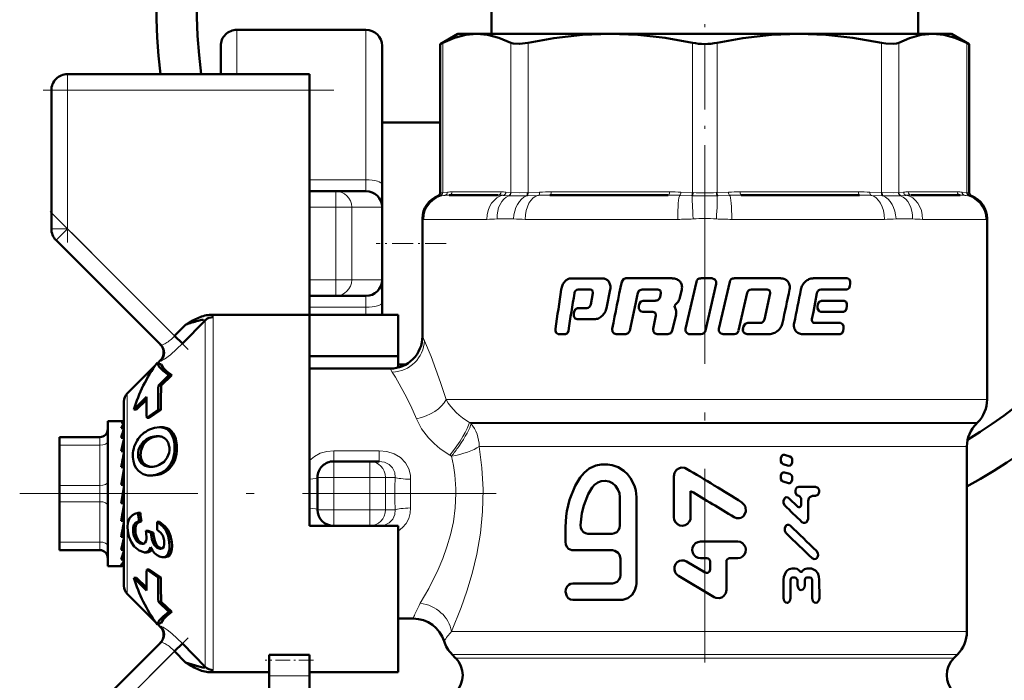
# Model space of a CAD drawing. Extents: x -1351 to 1763, y -1300 to 612.
# Tile 46 of 81: x 239 to 300, y -98 to -57. Entities that reach past the tile are written whole.
import ezdxf

# ---------------------------------------------------------------- set-up
doc = ezdxf.new("R2010")
doc.units = 0
doc.linetypes.add('DASHDOT', pattern=[18.5, 12, -3, 0.5, -3])

msp = doc.modelspace()

# ---------------------------------------------------------------- linework, layer by layer
at = {"color": 7, "linetype": 'DASHDOT', "lineweight": 18, "ltscale": 0.340646}
msp.add_line((281.602, -68.764), (281.602, -55.138), dxfattribs=at)
at = {"color": 7, "lineweight": 50}
for p, q in [((268.381, -57.773), (268.381, -56.273)), ((294.822, -57.773), (294.822, -56.273)), ((260.602, -57.523), (252.602, -57.523)), ((266.302, -57.773), (265.206, -58.406)), ((266.302, -57.773), (267.466, -57.773)), ((267.466, -57.773), (275.747, -57.773)), ((275.747, -57.773), (281.602, -57.773)), ((281.602, -57.773), (287.457, -57.773)), ((287.457, -57.773), (295.737, -57.773)), ((295.737, -57.773), (296.902, -57.773)), ((296.902, -57.773), (297.998, -58.406)), ((251.602, -60.273), (251.602, -58.523)), ((261.602, -58.523), (261.602, -67.12)), ((265.358, -58.328), (265.206, -58.406)), ((265.206, -67.628), (265.206, -58.406)), ((297.998, -58.406), (297.845, -58.328)), ((297.998, -67.628), (297.998, -58.406)), ((242.102, -60.273), (257.102, -60.273)), ((257.102, -60.273), (257.102, -61.273)), ((241.102, -69.859), (241.102, -61.273)), ((257.102, -61.273), (257.102, -75.202)), ((261.602, -63.273), (261.602, -70.773)), ((265.206, -63.273), (261.602, -63.273)), ((261.602, -67.12), (261.602, -68.523)), ((258.726, -67.523), (257.101, -67.523)), ((258.726, -67.523), (260.602, -67.523)), ((268.8, -67.773), (265.763, -67.773)), ((279.337, -67.773), (272.004, -67.773)), ((291.2, -67.773), (283.867, -67.773)), ((297.441, -67.773), (294.403, -67.773)), ((261.602, -68.523), (261.602, -73.023)), ((264.102, -69.22), (264.102, -76.523)), ((299.102, -80.445), (299.102, -69.22)), ((241.395, -70.566), (247.883, -77.055)), ((261.602, -70.773), (261.602, -75.202)), ((261.602, -73.023), (261.602, -74.427)), ((273.317, -72.93), (275.242, -72.93)), ((276.7, -72.929), (279.586, -72.929)), ((281.083, -73.143), (280.411, -76.052)), ((281.357, -72.929), (282.04, -72.929)), ((283.147, -73.143), (282.477, -76.052)), ((283.418, -72.929), (286.32, -72.929)), ((288.312, -72.929), (290.444, -72.929)), ((273.746, -73.619), (274.507, -73.619)), ((274.635, -73.685), (274.661, -73.85)), ((275.513, -74.773), (275.743, -73.62)), ((277.712, -73.619), (278.697, -73.619)), ((278.697, -73.619), (278.855, -73.685)), ((278.855, -73.685), (278.887, -73.85)), ((280.058, -74.137), (280.178, -73.62)), ((281.64, -76.173), (282.313, -73.264)), ((283.697, -76.173), (284.229, -73.832)), ((284.494, -73.618), (285.479, -73.618)), ((285.479, -73.618), (285.632, -73.685)), ((285.632, -73.685), (285.663, -73.849)), ((288.786, -73.619), (290.423, -73.619)), ((290.599, -73.404), (290.619, -73.263)), ((258.726, -74.023), (257.101, -74.023)), ((258.726, -74.023), (260.602, -74.023)), ((261.602, -74.427), (261.602, -75.202)), ((274.661, -73.85), (274.535, -74.543)), ((277.792, -74.314), (278.543, -74.314)), ((278.887, -73.85), (278.833, -74.082)), ((279.757, -74.603), (279.921, -74.428)), ((285.663, -73.849), (285.309, -75.471)), ((288.333, -75.005), (288.546, -73.849)), ((288.83, -74.314), (290.233, -74.314)), ((273.516, -74.99), (273.493, -75.13)), ((273.712, -74.775), (274.296, -74.775)), ((277.537, -74.527), (277.506, -74.667)), ((277.762, -75.003), (278.388, -75.003)), ((278.388, -75.003), (278.545, -75.07)), ((279.817, -74.884), (279.741, -74.724)), ((288.247, -75.467), (288.333, -75.005)), ((288.617, -74.527), (288.591, -74.667)), ((288.805, -75.003), (290.211, -75.003)), ((290.392, -74.79), (290.413, -74.649)), ((250.643, -75.535), (249.24, -76.979)), ((249.772, -75.6), (249.595, -75.701)), ((250.643, -75.535), (250.645, -75.522)), ((257.102, -75.202), (250.911, -75.202)), ((257.102, -86.273), (257.102, -75.202)), ((257.102, -75.202), (262.602, -75.202)), ((262.602, -75.202), (262.602, -77.755)), ((273.689, -75.464), (274.765, -75.464)), ((278.576, -75.233), (278.394, -76.052)), ((278.545, -75.07), (278.576, -75.233)), ((279.59, -76.174), (279.82, -75.175)), ((249.42, -75.804), (248.745, -76.502)), ((249.595, -75.701), (249.42, -75.804)), ((284.004, -75.911), (283.971, -76.051)), ((284.269, -75.698), (285.023, -75.698)), ((288.405, -75.698), (290.016, -75.698)), ((290.179, -76.174), (290.201, -76.034)), ((249.24, -76.979), (248.745, -76.502)), ((272.523, -76.387), (272.965, -76.387)), ((276.104, -76.387), (276.71, -76.387)), ((278.657, -76.387), (279.322, -76.387)), ((280.684, -76.387), (281.367, -76.387)), ((282.75, -76.387), (283.428, -76.387)), ((284.238, -76.387), (285.583, -76.387)), ((287.652, -76.387), (289.993, -76.387)), ((247.692, -78.179), (247.855, -78.016)), ((257.102, -77.755), (262.602, -77.755)), ((262.602, -77.755), (262.602, -78.46)), ((245.807, -80.064), (247.536, -78.335)), ((247.656, -78.165), (247.653, -78.167)), ((247.915, -78.264), (247.656, -78.165)), ((262.102, -78.523), (257.102, -78.523)), ((263.071, -78.273), (262.602, -78.273)), ((247.737, -79.567), (248.384, -78.94)), ((248.566, -78.94), (247.918, -79.567)), ((248.566, -78.94), (248.384, -78.94)), ((247.737, -79.567), (247.918, -79.567)), ((247.008, -80.277), (246.208, -81.062)), ((247.005, -80.455), (246.384, -81.062)), ((245.602, -91.987), (245.602, -80.559)), ((246.384, -81.062), (246.208, -81.062)), ((247.723, -81.073), (247.011, -81.573)), ((247.885, -81.073), (247.173, -81.573)), ((247.885, -81.073), (247.723, -81.073)), ((244.602, -81.773), (244.602, -82.376)), ((245.58, -81.773), (244.602, -81.773)), ((245.58, -81.773), (245.602, -81.775)), ((247.011, -81.573), (247.173, -81.573)), ((244.602, -82.376), (244.602, -90.773)), ((245.602, -81.859), (245.425, -81.859)), ((245.602, -82.214), (245.425, -82.214)), ((245.563, -82.376), (245.602, -82.272)), ((247.953, -82.159), (247.799, -82.159)), ((298.438, -81.937), (298.516, -81.859)), ((241.602, -82.773), (244.102, -82.773)), ((241.602, -82.907), (241.602, -82.773)), ((241.602, -83.273), (241.602, -82.907)), ((245.602, -82.825), (245.425, -82.825)), ((245.602, -82.7), (245.596, -82.825)), ((247.598, -82.717), (247.68, -82.714)), ((247.598, -82.717), (247.75, -82.717)), ((241.602, -85.773), (241.602, -83.273)), ((245.602, -83.253), (245.581, -83.652)), ((245.602, -83.482), (245.589, -83.652)), ((297.852, -83.352), (297.852, -94.823)), ((245.602, -83.652), (245.425, -83.652)), ((245.602, -83.996), (245.559, -84.644)), ((286.312, -84.11), (286.312, -84.196)), ((286.875, -83.968), (286.543, -83.866)), ((287.023, -84.298), (287.023, -84.212)), ((245.602, -84.644), (245.425, -84.644)), ((245.602, -84.273), (245.584, -84.273)), ((247.383, -84.604), (247.362, -84.606)), ((258.602, -84.273), (260.847, -84.273)), ((260.847, -84.273), (261.428, -84.273)), ((286.457, -84.44), (286.787, -84.542)), ((245.602, -84.883), (245.521, -85.739)), ((247.388, -85.149), (247.242, -85.149)), ((257.602, -87.273), (257.602, -85.273)), ((279.688, -85.203), (279.688, -87.733)), ((286.312, -85.199), (286.312, -85.285)), ((286.875, -85.057), (286.543, -84.955)), ((287.023, -85.387), (287.023, -85.3)), ((241.602, -85.773), (241.602, -86.773)), ((245.602, -85.739), (245.425, -85.739)), ((245.425, -86.867), (245.602, -85.867)), ((286.457, -85.528), (286.787, -85.63)), ((287.435, -85.849), (288.47, -85.849)), ((257.102, -88.273), (257.102, -86.273)), ((276.34, -88.246), (276.34, -86.501)), ((277.37, -91.837), (277.37, -86.501)), ((280.728, -87.733), (280.728, -86.112)), ((287.375, -87.086), (286.822, -86.55)), ((287.449, -86.42), (287.436, -86.42)), ((287.572, -86.578), (287.572, -86.959)), ((288.471, -86.419), (288.27, -86.419)), ((241.602, -89.273), (241.602, -86.773)), ((245.425, -86.814), (245.513, -86.814)), ((245.602, -86.867), (245.425, -86.867)), ((245.602, -86.856), (245.513, -86.814)), ((288.021, -87.782), (288.02, -86.737)), ((245.531, -87.387), (245.602, -87.819)), ((246.621, -87.471), (246.476, -87.471)), ((245.602, -87.957), (245.425, -87.957)), ((245.602, -88.273), (245.564, -88.273)), ((245.602, -88.685), (245.565, -88.266)), ((245.602, -88.415), (245.571, -88.415)), ((246.681, -87.989), (246.534, -87.989)), ((247.803, -88.03), (247.657, -88.03)), ((262.602, -88.273), (257.102, -88.273)), ((261.428, -88.273), (261.342, -88.273)), ((262.602, -97.344), (262.602, -88.273)), ((272.978, -88.348), (272.978, -89.272)), ((245.602, -88.942), (245.425, -88.942)), ((247.283, -88.697), (246.958, -88.577)), ((247.105, -88.577), (246.958, -88.577)), ((247.105, -88.577), (247.431, -88.697)), ((247.431, -88.697), (247.283, -88.697)), ((247.999, -88.851), (248.003, -88.86)), ((274.358, -88.759), (275.859, -88.759)), ((241.602, -89.273), (241.602, -89.773)), ((245.602, -89.4), (245.584, -89.122)), ((246.746, -89.395), (246.71, -89.393)), ((247.875, -89.693), (247.838, -89.691)), ((281.328, -89.248), (283.647, -89.248)), ((244.102, -89.773), (241.602, -89.773)), ((245.602, -89.759), (245.425, -89.759)), ((245.602, -89.918), (245.598, -89.851)), ((246.884, -89.913), (246.836, -89.91)), ((247.038, -89.913), (246.884, -89.913)), ((248.016, -90.212), (247.966, -90.209)), ((248.169, -90.212), (248.016, -90.212)), ((273.424, -89.785), (275.883, -89.785)), ((276.375, -90.298), (276.375, -91.324)), ((281.732, -90.275), (281.328, -90.275)), ((283.145, -90.275), (283.647, -90.275)), ((245.48, -90.773), (244.602, -90.773)), ((245.602, -90.357), (245.425, -90.357)), ((245.602, -90.699), (245.425, -90.699)), ((245.602, -90.762), (245.535, -90.762)), ((281.631, -91.162), (280.47, -90.477)), ((281.935, -90.481), (281.935, -90.983)), ((282.944, -92.236), (282.944, -90.481)), ((287.023, -90.908), (287.206, -90.908)), ((287.949, -90.907), (288.136, -90.907)), ((246.208, -91.485), (247.008, -92.269)), ((246.384, -91.485), (246.208, -91.485)), ((246.384, -91.485), (247.005, -92.092)), ((247.011, -90.973), (247.723, -91.473)), ((247.173, -90.973), (247.011, -90.973)), ((247.173, -90.973), (247.885, -91.473)), ((247.885, -91.473), (247.723, -91.473)), ((279.967, -91.371), (282.187, -92.683)), ((287.231, -91.479), (287.036, -91.479)), ((288.124, -91.477), (287.924, -91.477)), ((273.424, -91.837), (275.883, -91.837)), ((286.48, -91.622), (286.481, -92.763)), ((286.915, -92.762), (286.914, -91.637)), ((287.354, -91.637), (287.355, -91.969)), ((287.8, -91.969), (287.8, -91.636)), ((288.25, -91.635), (288.251, -92.76)), ((288.704, -92.759), (288.703, -91.619)), ((245.807, -92.482), (247.536, -94.212)), ((247.737, -92.979), (248.384, -93.606)), ((247.918, -92.979), (247.737, -92.979)), ((247.918, -92.979), (248.566, -93.606)), ((273.424, -92.863), (276.375, -92.863)), ((248.566, -93.606), (248.384, -93.606)), ((247.653, -94.379), (247.656, -94.381)), ((247.656, -94.381), (247.915, -94.283)), ((247.692, -94.367), (247.855, -94.53)), ((263.536, -94.023), (262.602, -94.023)), ((247.883, -95.492), (241.688, -101.687)), ((248.745, -96.044), (249.24, -95.567)), ((249.24, -95.567), (250.643, -97.011)), ((249.42, -96.743), (248.745, -96.044)), ((254.602, -96.27), (257.102, -96.27)), ((254.602, -96.27), (254.602, -96.606)), ((257.102, -96.27), (257.102, -96.606)), ((265.938, -96.238), (266.162, -96.463)), ((297.041, -96.463), (297.266, -96.238)), ((249.42, -96.743), (249.595, -96.845)), ((249.595, -96.845), (249.772, -96.946)), ((254.602, -96.606), (254.602, -97.559)), ((257.102, -96.606), (257.102, -97.559)), ((250.911, -97.344), (254.602, -97.344)), ((254.602, -100.421), (254.602, -97.559)), ((257.102, -97.344), (262.602, -97.344)), ((257.102, -100.421), (257.102, -97.559)), ((296.602, -97.559), (296.602, -97.488))]:
    msp.add_line(p, q, dxfattribs=at)
at = {"color": 7, "lineweight": 18}
for p, q in [((252.602, -60.273), (252.602, -57.523)), ((260.602, -57.523), (260.602, -66.821)), ((265.358, -58.328), (265.358, -67.615)), ((269.575, -67.615), (269.575, -58.328)), ((270.657, -58.328), (270.657, -67.615)), ((280.836, -67.615), (280.836, -58.328)), ((282.367, -58.328), (282.367, -67.615)), ((292.547, -67.615), (292.547, -58.328)), ((293.629, -58.328), (293.629, -67.615)), ((297.845, -67.615), (297.845, -58.328)), ((242.102, -61.273), (242.102, -60.273)), ((241.102, -61.273), (242.102, -61.273)), ((242.102, -61.273), (257.102, -61.273)), ((242.102, -61.273), (242.102, -69.859)), ((257.101, -66.821), (260.602, -66.821)), ((260.602, -66.821), (260.602, -67.523)), ((258.726, -67.523), (258.726, -68.523)), ((265.206, -67.628), (265.337, -67.617)), ((265.337, -67.617), (265.358, -67.615)), ((265.358, -67.615), (265.652, -67.586)), ((265.948, -67.573), (268.985, -67.573)), ((269.281, -67.586), (269.575, -67.615)), ((269.575, -67.615), (269.597, -67.617)), ((270.605, -67.617), (270.657, -67.615)), ((270.657, -67.615), (271.366, -67.586)), ((272.08, -67.573), (279.413, -67.573)), ((280.128, -67.586), (280.836, -67.615)), ((280.836, -67.615), (280.889, -67.617)), ((282.315, -67.617), (282.367, -67.615)), ((282.367, -67.615), (283.076, -67.586)), ((283.79, -67.573), (291.123, -67.573)), ((291.838, -67.586), (292.547, -67.615)), ((292.547, -67.615), (292.598, -67.617)), ((293.607, -67.617), (293.629, -67.615)), ((293.629, -67.615), (293.922, -67.586)), ((294.218, -67.573), (297.256, -67.573)), ((297.552, -67.586), (297.845, -67.615)), ((297.845, -67.615), (297.866, -67.617)), ((297.866, -67.617), (297.998, -67.628)), ((265.205, -67.809), (265.076, -67.815)), ((265.226, -67.807), (265.205, -67.809)), ((265.491, -67.785), (265.226, -67.807)), ((269.437, -67.807), (269.115, -67.785)), ((269.464, -67.809), (269.437, -67.807)), ((270.608, -67.807), (270.552, -67.809)), ((271.305, -67.785), (270.608, -67.807)), ((280.774, -67.807), (280.054, -67.785)), ((280.832, -67.809), (280.774, -67.807)), ((282.43, -67.807), (282.371, -67.809)), ((283.15, -67.785), (282.43, -67.807)), ((292.596, -67.807), (291.899, -67.785)), ((292.652, -67.809), (292.596, -67.807)), ((293.767, -67.807), (293.74, -67.809)), ((294.088, -67.785), (293.767, -67.807)), ((297.978, -67.807), (297.712, -67.785)), ((297.998, -67.809), (297.978, -67.807)), ((298.127, -67.815), (297.998, -67.809)), ((258.726, -68.523), (257.101, -68.523)), ((258.726, -68.523), (259.717, -68.523)), ((258.726, -68.523), (258.726, -70.773)), ((259.717, -68.523), (261.593, -68.523)), ((259.717, -68.523), (259.717, -73.023)), ((261.593, -68.523), (261.602, -68.523)), ((261.593, -68.523), (261.593, -73.023)), ((264.117, -69.247), (264.102, -69.22)), ((264.182, -69.273), (268.1, -69.273)), ((269.747, -69.247), (268.728, -69.247)), ((270.468, -69.273), (279.928, -69.273)), ((283.276, -69.273), (292.736, -69.273)), ((294.475, -69.247), (293.456, -69.247)), ((295.103, -69.273), (299.021, -69.273)), ((299.102, -69.22), (299.087, -69.247)), ((241.102, -69.859), (242.102, -69.859)), ((241.395, -70.566), (242.102, -69.859)), ((248.745, -76.502), (242.102, -69.859)), ((258.726, -70.773), (258.726, -73.023)), ((258.726, -73.023), (257.101, -73.023)), ((258.726, -73.023), (259.717, -73.023)), ((258.726, -74.023), (258.726, -73.023)), ((259.717, -73.023), (261.593, -73.023)), ((261.593, -73.023), (261.602, -73.023)), ((260.602, -74.023), (260.602, -74.725)), ((260.602, -74.725), (257.101, -74.725)), ((260.602, -74.725), (260.602, -75.202)), ((250.643, -86.273), (250.643, -75.535)), ((251.138, -75.336), (251.138, -86.273)), ((264.102, -76.523), (264.223, -76.797)), ((262.237, -78.741), (262.102, -78.523)), ((245.807, -86.273), (245.807, -80.064)), ((265.569, -80.445), (299.102, -80.445)), ((248.107, -82.17), (247.953, -82.17)), ((267.014, -81.859), (298.516, -81.859)), ((267.014, -81.859), (267.117, -81.937)), ((267.117, -81.937), (298.438, -81.937)), ((244.102, -82.773), (244.102, -82.779)), ((244.102, -82.779), (244.102, -82.907)), ((244.102, -82.907), (244.102, -83.273)), ((247.311, -82.824), (247.158, -82.824)), ((248.658, -82.531), (248.507, -82.531)), ((244.102, -83.273), (241.602, -83.273)), ((244.102, -85.773), (244.102, -83.273)), ((246.793, -83.27), (246.642, -83.27)), ((248.884, -83.28), (248.736, -83.28)), ((267.621, -83.352), (267.827, -83.352)), ((267.827, -83.352), (295.166, -83.352)), ((295.166, -83.352), (297.852, -83.352)), ((246.626, -83.89), (246.477, -83.89)), ((248.82, -83.991), (248.673, -83.991)), ((258.602, -83.616), (258.602, -84.273)), ((258.602, -83.616), (261.428, -83.616)), ((261.428, -83.616), (261.428, -84.273)), ((265.9, -83.951), (265.794, -83.889)), ((246.753, -84.303), (246.606, -84.303)), ((247.064, -84.552), (246.918, -84.552)), ((248.535, -84.598), (248.39, -84.598)), ((258.602, -84.273), (258.602, -85.273)), ((260.847, -85.273), (260.847, -84.273)), ((248.053, -84.987), (247.907, -84.987)), ((257.602, -85.273), (258.602, -85.273)), ((258.602, -85.273), (258.602, -87.273)), ((260.847, -85.273), (258.602, -85.273)), ((260.847, -87.273), (260.847, -85.273)), ((260.847, -85.273), (261.809, -85.273)), ((262.411, -85.273), (261.809, -85.273)), ((261.809, -85.273), (261.809, -87.273)), ((241.602, -85.773), (244.102, -85.773)), ((244.102, -85.773), (244.102, -86.773)), ((245.807, -86.273), (245.807, -92.482)), ((250.643, -97.011), (250.643, -86.273)), ((251.138, -86.273), (251.138, -97.211)), ((244.102, -86.773), (241.602, -86.773)), ((244.102, -89.273), (244.102, -86.773)), ((257.602, -87.273), (258.602, -87.273)), ((258.602, -87.273), (260.847, -87.273)), ((258.602, -88.273), (258.602, -87.273)), ((260.847, -87.273), (261.809, -87.273)), ((260.847, -87.273), (260.847, -88.273)), ((261.809, -87.273), (262.411, -87.273)), ((246.315, -88.678), (246.165, -88.678)), ((247.442, -88.828), (247.293, -88.828)), ((248.346, -88.548), (248.199, -88.548)), ((241.602, -89.273), (244.102, -89.273)), ((244.102, -89.273), (244.102, -89.773)), ((246.512, -89.173), (246.361, -89.173)), ((246.779, -89.393), (246.71, -89.393)), ((247.909, -89.691), (247.838, -89.691)), ((248.561, -89.273), (248.413, -89.273)), ((248.505, -89.986), (248.353, -89.986)), ((247.855, -94.53), (247.865, -94.527)), ((265.896, -94.823), (297.852, -94.823)), ((242.102, -102.687), (248.745, -96.044)), ((297.266, -96.238), (265.938, -96.238)), ((266.162, -96.463), (297.041, -96.463)), ((257.102, -97.559), (254.602, -97.559))]:
    msp.add_line(p, q, dxfattribs=at)
at = {"color": 7, "linetype": 'DASHDOT', "lineweight": 18, "ltscale": 0.257589}
msp.add_line((242.102, -60.415), (242.102, -70.718), dxfattribs=at)
at = {"color": 7, "linetype": 'DASHDOT', "lineweight": 18, "ltscale": 0.450015}
msp.add_line((258.602, -61.273), (240.601, -61.273), dxfattribs=at)
at = {"color": 7, "linetype": 'DASHDOT', "lineweight": 18}
for p, q in [((281.602, -66.237), (281.602, -101.929)), ((268.674, -86.273), (239.14, -86.273))]:
    msp.add_line(p, q, dxfattribs=at)
at = {"color": 7, "linetype": 'DASHDOT', "lineweight": 18, "ltscale": 0.30237}
msp.add_line((241.036, -68.793), (249.588, -77.345), dxfattribs=at)
at = {"color": 7, "linetype": 'DASHDOT', "lineweight": 18, "ltscale": 0.108127}
msp.add_line((265.566, -70.773), (261.241, -70.773), dxfattribs=at)
at = {"color": 7, "linetype": 'DASHDOT', "lineweight": 18, "ltscale": 0.067371}
msp.add_line((258.377, -85.273), (261.072, -85.273), dxfattribs=at)
at = {"color": 7, "linetype": 'DASHDOT', "lineweight": 18, "ltscale": 0.06}
for p, q in [((258.602, -87.473), (258.602, -85.073)), ((260.847, -87.473), (260.847, -85.073))]:
    msp.add_line(p, q, dxfattribs=at)
at = {"color": 7, "linetype": 'DASHDOT', "lineweight": 18, "ltscale": 0.067386}
msp.add_line((261.072, -87.273), (258.377, -87.273), dxfattribs=at)
at = {"color": 7, "linetype": 'DASHDOT', "lineweight": 18, "ltscale": 0.296716}
msp.add_line((249.575, -95.215), (241.182, -103.607), dxfattribs=at)
at = {"color": 7, "linetype": 'DASHDOT', "lineweight": 18, "ltscale": 0.075015}
msp.add_line((257.352, -96.606), (254.351, -96.606), dxfattribs=at)
at = {"color": 7, "lineweight": 50}
for points in [[(267.466, -57.773), (266.787, -57.832), (266.091, -58.014), (265.358, -58.328)], [(269.575, -58.328), (268.841, -58.014), (268.145, -57.833), (267.466, -57.773)], [(275.747, -57.773), (274.025, -57.838), (272.255, -58.039), (270.657, -58.328)], [(280.836, -58.328), (279.148, -58.025), (277.451, -57.837), (275.747, -57.773)], [(287.457, -57.773), (285.735, -57.838), (283.965, -58.039), (282.367, -58.328)], [(292.547, -58.328), (290.778, -58.014), (289.097, -57.833), (287.457, -57.773)], [(295.737, -57.773), (295.024, -57.838), (294.291, -58.039), (293.629, -58.328)], [(297.845, -58.328), (297.112, -58.014), (296.416, -57.833), (295.737, -57.773)], [(270.657, -58.328), (270.122, -58.403), (269.719, -58.378), (269.575, -58.328)], [(293.629, -58.328), (293.484, -58.378), (293.3, -58.403), (292.831, -58.378), (292.547, -58.328)], [(276.7, -72.929), (276.556, -72.98), (276.456, -73.143)], [(282.313, -73.264), (282.305, -73.118), (282.221, -72.995), (282.04, -72.929)], [(290.619, -73.263), (290.617, -73.131), (290.572, -73.01), (290.444, -72.929)], [(277.457, -73.832), (277.535, -73.691), (277.712, -73.619)], [(290.423, -73.619), (290.544, -73.549), (290.599, -73.404)], [(277.792, -74.314), (277.642, -74.363), (277.537, -74.527)], [(288.83, -74.314), (288.69, -74.378), (288.617, -74.527)], [(290.413, -74.649), (290.411, -74.516), (290.365, -74.394), (290.233, -74.314)], [(273.712, -74.775), (273.58, -74.842), (273.516, -74.99)], [(277.506, -74.667), (277.513, -74.812), (277.627, -74.964), (277.762, -75.003)], [(288.591, -74.667), (288.595, -74.805), (288.687, -74.959), (288.805, -75.003)], [(290.211, -75.003), (290.334, -74.935), (290.392, -74.79)], [(273.493, -75.13), (273.497, -75.265), (273.526, -75.349), (273.578, -75.419), (273.689, -75.464)], [(272.353, -76.052), (272.355, -76.183), (272.398, -76.304), (272.523, -76.387)], [(272.965, -76.387), (273.09, -76.319), (273.149, -76.174)], [(275.867, -76.052), (275.889, -76.239), (275.977, -76.346), (276.104, -76.387)], [(276.71, -76.387), (276.856, -76.337), (276.957, -76.174)], [(278.394, -76.052), (278.42, -76.243), (278.48, -76.32), (278.657, -76.387)], [(279.322, -76.387), (279.493, -76.327), (279.59, -76.174)], [(284.269, -75.698), (284.1, -75.758), (284.004, -75.911)], [(289.993, -76.387), (290.119, -76.319), (290.179, -76.174)], [(290.201, -76.034), (290.198, -75.9), (290.158, -75.79), (290.016, -75.698)], [(247.656, -78.165), (247.777, -78.406), (248.025, -78.666), (248.384, -78.94)], [(247.915, -78.264), (248.041, -78.476), (248.261, -78.703), (248.566, -78.94)], [(247.176, -82.309), (247.492, -82.198), (247.799, -82.159)], [(248.658, -82.531), (248.789, -82.8), (248.884, -83.28)], [(246.793, -83.27), (246.66, -83.571), (246.626, -83.89)], [(246.663, -84.99), (246.499, -84.866), (246.365, -84.705), (246.259, -84.503), (246.191, -84.272), (246.157, -84.013)], [(246.607, -84.303), (246.493, -84.02), (246.477, -83.89)], [(246.626, -83.89), (246.664, -84.114), (246.753, -84.303)], [(248.288, -84.043), (248.09, -84.298), (247.793, -84.492)], [(286.543, -83.866), (286.431, -83.877), (286.372, -83.927), (286.315, -84.072), (286.312, -84.11)], [(286.312, -84.196), (286.324, -84.287), (286.383, -84.393), (286.457, -84.44)], [(287.023, -84.212), (287.01, -84.12), (286.969, -84.038), (286.875, -83.968)], [(277.37, -86.501), (277.32, -86.079), (277.251, -85.8), (277.006, -85.32), (276.807, -85.074), (276.579, -84.864), (276.227, -84.644), (275.857, -84.508), (275.582, -84.459), (275.179, -84.463), (274.85, -84.534), (274.439, -84.721), (274.12, -84.989), (273.88, -85.27)], [(280.468, -84.729), (280.366, -84.683), (280.146, -84.662), (279.986, -84.709), (279.849, -84.805), (279.725, -84.99), (279.688, -85.203)], [(286.787, -84.542), (286.9, -84.532), (286.96, -84.483), (287.019, -84.337), (287.023, -84.298)], [(247.907, -84.987), (247.574, -85.107), (247.242, -85.149)], [(273.88, -85.27), (273.574, -85.791), (273.225, -86.66), (273.062, -87.352), (273.016, -87.669), (272.978, -88.348)], [(286.543, -84.955), (286.431, -84.966), (286.372, -85.015), (286.315, -85.16), (286.312, -85.199)], [(286.312, -85.285), (286.324, -85.376), (286.383, -85.482), (286.457, -85.528)], [(286.787, -85.63), (286.9, -85.62), (286.96, -85.571), (287.019, -85.426), (287.023, -85.387)], [(287.023, -85.3), (287.01, -85.209), (286.969, -85.126), (286.875, -85.057)], [(274.633, -85.886), (274.382, -86.309), (274.102, -87.002), (273.981, -87.489), (273.903, -88.231)], [(276.34, -86.501), (276.31, -86.248), (276.221, -86.008), (276.078, -85.798), (275.89, -85.633), (275.669, -85.523), (275.431, -85.477), (275.191, -85.497), (274.967, -85.581), (274.772, -85.722), (274.633, -85.886)], [(287.435, -85.85), (287.316, -85.895), (287.25, -85.979), (287.216, -86.097), (287.224, -86.22), (287.301, -86.362), (287.436, -86.42)], [(288.471, -86.419), (288.611, -86.358), (288.659, -86.293), (288.695, -86.173), (288.686, -86.047), (288.619, -85.918), (288.47, -85.849)], [(286.822, -86.55), (286.757, -86.507), (286.656, -86.497), (286.596, -86.523), (286.547, -86.567), (286.482, -86.713), (286.488, -86.874), (286.562, -87.007)], [(287.449, -86.42), (287.57, -86.556), (287.572, -86.578)], [(288.02, -86.737), (288.062, -86.559), (288.116, -86.487), (288.27, -86.419)], [(283.416, -87.738), (283.57, -87.799), (283.744, -87.802), (283.859, -87.765), (283.995, -87.667), (284.092, -87.53), (284.141, -87.372), (284.121, -87.099), (284.052, -86.959), (283.907, -86.817)], [(287.572, -86.959), (287.55, -87.05), (287.522, -87.087), (287.484, -87.111), (287.425, -87.115), (287.375, -87.086)], [(245.847, -88.61), (245.826, -88.337), (245.848, -88.082), (245.949, -87.803), (246.123, -87.609), (246.287, -87.52), (246.476, -87.471)], [(279.688, -87.733), (279.714, -87.896), (279.787, -88.045), (279.904, -88.164), (280.052, -88.24), (280.217, -88.265), (280.381, -88.235), (280.527, -88.153), (280.64, -88.03), (280.708, -87.878), (280.728, -87.733)], [(287.623, -88.036), (287.725, -88.094), (287.841, -88.087), (287.938, -88.018), (288.016, -87.841), (288.021, -87.782)], [(246.165, -88.678), (246.164, -88.365), (246.22, -88.2), (246.322, -88.078), (246.534, -87.989)], [(246.681, -87.989), (246.468, -88.079), (246.367, -88.199), (246.313, -88.363), (246.315, -88.678)], [(247.657, -88.03), (248.018, -88.307), (248.199, -88.548)], [(247.803, -88.03), (248.165, -88.307), (248.346, -88.548)], [(273.903, -88.231), (273.922, -88.392), (273.984, -88.539), (274.086, -88.658), (274.217, -88.733), (274.358, -88.759)], [(275.859, -88.759), (276.007, -88.733), (276.142, -88.66), (276.248, -88.546), (276.317, -88.401), (276.34, -88.246)], [(286.896, -88.257), (286.832, -88.214), (286.73, -88.204), (286.67, -88.229), (286.621, -88.273), (286.555, -88.42), (286.561, -88.581), (286.636, -88.714)], [(246.24, -89.547), (246.045, -89.261), (245.914, -88.928), (245.847, -88.61)], [(246.996, -89.059), (246.979, -89.198), (246.926, -89.311)], [(247.838, -89.691), (247.67, -89.638), (247.494, -89.466), (247.415, -89.319), (247.339, -89.087), (247.293, -88.828)], [(247.442, -88.828), (247.518, -89.192), (247.606, -89.402), (247.724, -89.564), (247.944, -89.684)], [(247.651, -88.515), (247.891, -88.699), (247.999, -88.851)], [(248.199, -88.548), (248.338, -88.892), (248.413, -89.273)], [(248.346, -88.548), (248.486, -88.892), (248.561, -89.273)], [(246.836, -89.91), (246.536, -89.804), (246.24, -89.547)], [(246.71, -89.393), (246.579, -89.358), (246.457, -89.278), (246.361, -89.173)], [(246.512, -89.173), (246.64, -89.303), (246.816, -89.386)], [(247.252, -89.595), (247.148, -89.794), (247.03, -89.884), (246.884, -89.913)], [(247.966, -90.209), (247.806, -90.173), (247.652, -90.092), (247.502, -89.963), (247.37, -89.797), (247.252, -89.595)], [(248.092, -89.189), (248.102, -89.428), (248.074, -89.56), (248.012, -89.649), (247.951, -89.682), (247.875, -89.693)], [(248.413, -89.273), (248.432, -89.516), (248.421, -89.744), (248.353, -89.986)], [(248.561, -89.273), (248.581, -89.517), (248.571, -89.744), (248.505, -89.986)], [(272.978, -89.272), (273, -89.431), (273.063, -89.574), (273.163, -89.689), (273.357, -89.778), (273.424, -89.785)], [(281.328, -89.248), (281.171, -89.274), (281.027, -89.349), (280.915, -89.466), (280.845, -89.613), (280.823, -89.775), (280.854, -89.935), (280.931, -90.078), (281.05, -90.189), (281.198, -90.256), (281.328, -90.275)], [(283.647, -90.275), (283.807, -90.247), (283.949, -90.17), (284.062, -90.048), (284.129, -89.895), (284.146, -89.732), (284.119, -89.59), (284.052, -89.459), (283.939, -89.344), (283.791, -89.27), (283.647, -89.248)], [(248.353, -89.986), (248.264, -90.116), (248.141, -90.192), (248.016, -90.212)], [(248.505, -89.986), (248.43, -90.1), (248.332, -90.176), (248.169, -90.212)], [(275.883, -89.785), (276.034, -89.81), (276.231, -89.936), (276.322, -90.067), (276.375, -90.298)], [(288.264, -90.279), (288.379, -90.335), (288.479, -90.317), (288.543, -90.27), (288.59, -90.204), (288.624, -90.083), (288.613, -89.957), (288.535, -89.823)], [(280.47, -90.477), (280.325, -90.421), (280.17, -90.411), (280.026, -90.448), (279.897, -90.528), (279.794, -90.646), (279.729, -90.806), (279.719, -90.985), (279.769, -91.155), (279.861, -91.286), (279.967, -91.371)], [(287.023, -90.908), (286.837, -90.951), (286.715, -91.033), (286.617, -91.146), (286.501, -91.423), (286.48, -91.622)], [(287.483, -91.069), (287.334, -90.937), (287.206, -90.908)], [(287.949, -90.907), (287.792, -90.951), (287.669, -91.068)], [(288.703, -91.619), (288.677, -91.407), (288.6, -91.211), (288.474, -91.048), (288.223, -90.916), (288.136, -90.907)], [(276.375, -91.324), (276.35, -91.483), (276.279, -91.627), (276.169, -91.741), (275.956, -91.83), (275.883, -91.837)], [(281.935, -90.983), (281.896, -91.103), (281.794, -91.18), (281.709, -91.188), (281.631, -91.162)], [(286.914, -91.637), (286.934, -91.55), (286.976, -91.499), (287.035, -91.479)], [(287.231, -91.478), (287.352, -91.615), (287.354, -91.637)], [(287.669, -91.068), (287.619, -91.113), (287.554, -91.12), (287.514, -91.101), (287.483, -91.069)], [(287.8, -91.636), (287.821, -91.547), (287.864, -91.497), (287.924, -91.477)], [(288.124, -91.477), (288.191, -91.501), (288.229, -91.547), (288.25, -91.635)], [(273.424, -91.837), (273.289, -91.861), (273.177, -91.921), (273.071, -92.035), (273, -92.191), (272.978, -92.357), (273.045, -92.622), (273.137, -92.744), (273.279, -92.835), (273.424, -92.863)], [(276.375, -92.863), (276.53, -92.85), (276.831, -92.747), (277.097, -92.541), (277.276, -92.268), (277.358, -91.981), (277.37, -91.837)], [(287.355, -91.969), (287.413, -92.161), (287.503, -92.238), (287.577, -92.254)], [(287.577, -92.254), (287.686, -92.217), (287.78, -92.089), (287.8, -91.969)], [(282.187, -92.683), (282.284, -92.728), (282.496, -92.749), (282.651, -92.705), (282.784, -92.614), (282.904, -92.437), (282.944, -92.236)], [(286.481, -92.763), (286.516, -92.918), (286.561, -92.984), (286.625, -93.031), (286.727, -93.045), (286.777, -93.027), (286.839, -92.978), (286.883, -92.911), (286.915, -92.762)], [(288.251, -92.76), (288.291, -92.922), (288.341, -92.987), (288.409, -93.031), (288.508, -93.042), (288.578, -93.015), (288.679, -92.889), (288.704, -92.759)], [(248.384, -93.606), (248.025, -93.881), (247.777, -94.14), (247.656, -94.381)], [(248.566, -93.606), (248.261, -93.844), (248.041, -94.07), (247.915, -94.283)], [(250.643, -97.011), (250.645, -97.027), (250.639, -97.038), (250.625, -97.047), (250.591, -97.054), (250.492, -97.048), (250.238, -96.993), (249.42, -96.743)]]:
    msp.add_lwpolyline(points, dxfattribs=at)
at = {"color": 7, "lineweight": 18}
for points in [[(269.597, -67.617), (270.108, -67.628), (270.605, -67.617)], [(292.598, -67.617), (293.296, -67.627), (293.607, -67.617)], [(250.645, -75.522), (250.64, -75.509), (250.632, -75.503), (250.607, -75.494), (250.515, -75.496)], [(264.223, -76.797), (264.638, -77.78), (265.232, -79.378), (265.569, -80.445)], [(249.24, -76.979), (248.496, -77.662), (248.113, -77.94), (247.964, -78.023), (247.901, -78.045), (247.889, -78.044), (247.883, -78.041)], [(247.883, -77.055), (247.887, -77.058), (247.9, -77.062), (247.918, -77.063), (247.987, -77.049)], [(263.737, -81.64), (263.384, -80.84), (263.022, -80.116), (262.426, -79.052), (262.237, -78.741)], [(265.794, -83.889), (265.212, -83.497), (264.832, -83.175), (264.489, -82.825), (264.054, -82.251), (263.737, -81.64)], [(267.621, -83.352), (267.791, -84.665), (267.863, -86.02), (267.829, -87.39), (267.693, -88.725), (267.466, -90.02), (267.175, -91.223), (266.851, -92.311), (266.498, -93.327), (265.896, -94.823)], [(257.102, -84.216), (257.413, -83.963), (257.772, -83.776), (258.178, -83.656), (258.602, -83.616)], [(261.428, -83.616), (261.9, -83.664), (262.349, -83.809), (262.735, -84.042), (263.048, -84.359), (263.257, -84.729), (263.362, -85.138), (263.372, -85.387)], [(262.411, -85.273), (262.383, -84.963), (262.257, -84.682), (262.041, -84.459), (261.755, -84.32), (261.428, -84.273)], [(263.964, -93.07), (264.497, -92.145), (265.08, -90.973), (265.363, -90.302), (265.624, -89.579), (265.844, -88.824), (266.019, -88.019), (266.135, -87.152), (266.174, -86.273)], [(263.372, -87.159), (263.35, -87.494), (263.258, -87.816), (263.097, -88.117), (262.877, -88.38), (262.602, -88.599)], [(261.428, -88.273), (261.757, -88.226), (262.047, -88.082), (262.261, -87.859), (262.384, -87.576), (262.411, -87.273)], [(263.626, -93.751), (263.89, -93.199), (263.964, -93.07)], [(247.883, -94.505), (247.889, -94.502), (247.909, -94.503), (248.023, -94.553), (248.275, -94.716), (248.565, -94.94), (249.24, -95.567)], [(247.987, -95.498), (247.924, -95.484), (247.902, -95.484), (247.888, -95.488), (247.883, -95.492)], [(251.138, -97.211), (251.135, -97.231), (251.128, -97.244), (251.104, -97.269), (250.965, -97.33), (250.911, -97.344)]]:
    msp.add_lwpolyline(points, dxfattribs=at)
at = {"color": 7, "lineweight": 50}
for centre, radius, start, end in [((281.602, -55.973), 34, 126.87132, 187.26652), ((281.602, -55.973), 31.5, 120.29081, 187.84669), ((281.602, -55.973), 34, 298.55013, 41.32221), ((281.602, -55.973), 31.5, 301.14992, 45.45482), ((252.602, -58.523), 1, 90, 180.00001), ((260.602, -58.523), 1, 0, 90), ((281.591, -54.679), 3.727, 258.32363, 270.17092), ((281.613, -54.675), 3.73, 269.8334, 281.6705), ((242.102, -61.273), 1, 90, 180.00001), ((260.602, -68.523), 1, 0, 90), ((265.006, -67.628), 0.2, 290.51672, 0.00001), ((298.198, -67.628), 0.2, 179.99999, 249.48328), ((265.602, -69.22), 1.5, 110.51769, 180.00001), ((297.602, -69.22), 1.5, 0, 69.48231), ((242.102, -69.859), 1, 179.99999, 225), ((260.602, -73.023), 1, 270, 360), ((273.609, -73.72), 0.903, 139.34448, 155.83579), ((273.447, -73.596), 0.698, 118.64801, 138.38533), ((273.32, -73.359), 0.429, 90.37964, 118.93589), ((275.249, -73.42), 0.49, 62.94137, 90.80663), ((275.244, -73.433), 0.504, 36.71166, 63.10246), ((275.19, -73.459), 0.563, 11.0898, 35.48592), ((747.632, -170.047), 481.038, 168.37832, 168.73183), ((279.597, -73.609), 0.679, 66.86778, 90.91643), ((279.633, -73.519), 0.582, 41.67945, 66.67461), ((279.668, -73.47), 0.523, 13.16347, 40.22223), ((281.352, -73.205), 0.275, 89.11094, 166.97414), ((283.415, -73.203), 0.273, 89.42465, 167.35887), ((286.33, -73.5), 0.57, 64.7254, 91.02408), ((286.346, -73.457), 0.525, 38.27596, 64.22031), ((286.316, -73.461), 0.551, 11.57455, 36.69941), ((288.471, -73.826), 0.941, 132.47232, 149.73463), ((288.429, -73.794), 0.888, 114.39792, 131.88496), ((288.317, -73.545), 0.615, 90.44462, 114.47841), ((604.726, -123.496), 335.742, 171.45687, 171.87621), ((273.668, -73.746), 0.967, 155.89295, 172.56033), ((273.852, -73.907), 0.331, 137.97854, 169.90399), ((273.752, -73.809), 0.191, 91.7893, 139.72297), ((274.514, -73.762), 0.143, 32.35771, 92.77573), ((275.017, -73.485), 0.738, 349.41436, 10.45974), ((840.941, -195.468), 576.462, 167.8188, 168.056805), ((279.56, -73.485), 0.633, 347.61232, 12.21465), ((284.492, -73.888), 0.269, 89.79962, 167.93274), ((-211.595, 28.929), 508.891, 348.13579, 348.37446), ((286.14, -73.485), 0.729, 349.27734, 10.5953), ((-157.184, 14.411), 453.372, 348.53592, 348.80355), ((288.35, -73.761), 0.803, 149.39975, 170.02369), ((288.864, -73.916), 0.325, 134.95166, 168.1808), ((288.791, -73.833), 0.214, 91.42166, 136.75346), ((622.083, -131.439), 353.283, 170.61815, 171.00002), ((278.543, -74.028), 0.285, 269.99662, 310.11942), ((278.532, -74.003), 0.312, 308.6956, 345.32352), ((279.214, -73.917), 0.873, 324.15142, 345.36059), ((274.289, -74.559), 0.216, 271.91106, 316.52874), ((274.215, -74.478), 0.326, 315.23756, 348.51035), ((274.602, -74.572), 0.938, 312.66575, 329.88648), ((274.68, -74.618), 0.847, 329.94761, 349.49191), ((279.813, -74.672), 0.0879, 129.32456, 216.22491), ((279.222, -75.034), 0.613, 346.7671, 14.18779), ((252.726, -80.858), 6.03, 115.46142, 119.32905), ((253.226, -86.629), 11.472, 105.32482, 107.29502), ((251.275, -77.758), 2.608, 107.04695, 115.96607), ((250.883, -77.971), 2.503, 98.44714, 105.97282), ((250.929, -76.607), 1.405, 90.71488, 107.30097), ((274.762, -74.866), 0.598, 270.29965, 294.79983), ((274.66, -74.629), 0.856, 294.32318, 312.37788), ((285.015, -75.397), 0.301, 271.63838, 308.53927), ((285.028, -75.401), 0.289, 306.92792, 346.03383), ((288.443, -75.521), 0.202, 164.70466, 212.95332), ((288.398, -75.549), 0.148, 213.25483, 272.91461), ((253.334, -87.2), 12.05, 106.98067, 108.95648), ((280.68, -76.112), 0.275, 167.4877, 270.79395), ((281.371, -76.111), 0.275, 269.11043, 346.95377), ((282.746, -76.111), 0.275, 167.53699, 270.77461), ((283.431, -76.115), 0.272, 269.42258, 347.57658), ((284.238, -76.113), 0.273, 166.93627, 269.78422), ((285.52, -75.447), 0.95, 291.48408, 309.20745), ((285.529, -75.468), 0.929, 309.59402, 327.63251), ((285.57, -75.501), 0.877, 327.99899, 347.14814), ((287.774, -75.843), 0.647, 167.08125, 191.02478), ((287.676, -75.863), 0.547, 190.96753, 216.14272), ((287.653, -75.858), 0.531, 218.00171, 243.12809), ((262.102, -76.523), 2, 269.99886, 0.0007), ((285.583, -75.621), 0.766, 270.03589, 291.85213), ((287.645, -75.868), 0.518, 243.44277, 270.82262), ((247.361, -77.521), 0.699, 314.94372, 45.05708), ((247.388, -77.548), 0.699, 315.0791, 44.89331), ((273.629, -80.541), 25.911, 177.84736, 181.17826), ((270.705, -80.794), 22.821, 176.91837, 180.70105), ((246.302, -80.559), 0.7, 135, 180.00001), ((274.585, -80.847), 27.583, 178.81614, 181.50876), ((297.102, -80.445), 2, 315, 360), ((244.102, -82.273), 0.5, 270, 360), ((246.737, -82.699), 1.397, 144.35788, 159.70688), ((251.8, -84.535), 6.6, 160.90147, 164.979), ((247.876, -83.855), 1.697, 114.35156, 149.29145), ((247.8, -83.242), 1.083, 81.86858, 90.06384), ((247.954, -83.236), 1.077, 81.84816, 90.06437), ((247.856, -82.923), 0.759, 31.03337, 82.61717), ((248.01, -82.917), 0.753, 30.79944, 82.58751), ((299.852, -83.352), 2, 134.99988, 180.00001), ((261.988, -87.185), 16.935, 165.37505, 167.95939), ((247.879, -83.904), 1.725, 147.96407, 183.64808), ((247.612, -83.874), 1.143, 113.37488, 148.13471), ((247.763, -83.876), 1.144, 113.27781, 148.05175), ((247.662, -83.936), 1.221, 93.00197, 114.37881), ((247.814, -83.932), 1.217, 92.99424, 114.42005), ((247.688, -83.586), 0.872, 75.48502, 90.5), ((247.739, -83.393), 0.673, 50.70389, 75.59643), ((247.754, -83.365), 0.641, 23.50199, 50.20246), ((247.527, -83.838), 1.051, 147.30562, 182.81452), ((247.286, -83.511), 1.134, 332.0162, 4.41845), ((247.465, -83.482), 0.954, 3.50947, 22.97761), ((246.484, -83.441), 2.257, 345.90185, 4.09291), ((246.622, -83.435), 2.267, 345.80772, 3.92398), ((285.253, -92.105), 40.521, 168.11243, 169.39011), ((247.081, -83.62), 1.634, 323.23742, 346.89684), ((247.223, -83.616), 1.639, 323.19077, 346.79104), ((351.752, -104.491), 107.967, 169.47259, 169.99766), ((247.176, -83.911), 0.691, 214.55318, 248.0744), ((247.327, -83.903), 0.7, 214.96733, 247.96568), ((247.233, -83.771), 0.843, 248.05159, 270.24938), ((247.368, -83.832), 0.781, 247.08421, 265.71388), ((247.239, -83.571), 1.043, 269.84398, 276.79208), ((247.221, -83.199), 1.414, 276.54602, 293.84745), ((247.371, -83.829), 1.276, 294.87904, 322.9638), ((247.515, -83.827), 1.278, 294.86736, 322.92415), ((258.602, -85.273), 1, 90, 180.00001), ((208.013, -208.03), 143.013, 57.94847, 59.56046), ((247.239, -84.029), 1.121, 239.09899, 270.19487), ((204.985, -214.368), 148.952, 58.22708, 59.43567), ((158.11, -71.477), 88.858, 349.31117, 349.94255), ((347.907, -24.852), 87.329, 225.37571, 226.34556), ((260.991, -86.086), 14.581, 185.45129, 187.49998), ((260.851, -86.088), 14.297, 185.55015, 187.64005), ((258.602, -87.273), 1, 180.00001, 270), ((211.091, -81.504), 35.131, 347.77635, 349.21778), ((263.06, -88.471), 15.409, 178.36004, 180.16518), ((375.242, 2.593), 126.723, 225.8007, 226.82531), ((231.454, -85.937), 14.485, 344.69952, 347.61081), ((247.193, -88.561), 1.034, 186.49116, 216.33474), ((247.347, -88.556), 1.038, 186.74067, 216.48473), ((241.789, -89.245), 5.211, 2.04556, 7.36063), ((249.032, -88.622), 1.75, 182.46185, 186.75863), ((249.178, -88.617), 1.749, 182.63657, 186.93738), ((246.865, -89.345), 1.237, 7.24633, 23.05669), ((361.584, -12.374), 106.981, 225.52689, 226.73659), ((246.759, -89.184), 0.21, 266.37714, 322.70858), ((244.102, -90.273), 0.5, 0, 90), ((240.914, -88.539), 4.865, 338.04344, 344.49134), ((247.047, -89.581), 0.331, 268.3817, 330.45844), ((281.732, -90.477), 0.202, 358.94078, 89.77838), ((283.146, -90.477), 0.202, 90.33018, 181.15684), ((244.643, -90.03), 1.031, 319.46711, 338.37362), ((245.47, -90.587), 0.187, 273.05222, 314.53823), ((274.585, -91.699), 27.583, 178.49124, 181.18386), ((273.629, -92.006), 25.911, 178.82174, 182.15264), ((270.538, -91.756), 22.654, 179.28482, 183.09548), ((246.302, -91.987), 0.7, 180.00001, 225.0002), ((247.36, -95.025), 0.7, 315.00001, 45), ((247.388, -94.999), 0.699, 315.10697, 44.92077), ((263.536, -96.023), 2, 17.45223, 90.00255), ((295.852, -94.823), 2, 315.00018, 360), ((267.352, -94.823), 2, 197.45374, 225), ((252.74, -91.661), 6.061, 240.67968, 244.52739), ((265.102, -97.523), 1.5, 315.00005, 45), ((298.102, -97.523), 1.5, 135, 225), ((251.275, -94.791), 2.605, 244.02464, 252.95185), ((250.931, -95.925), 1.42, 252.78134, 269.18858)]:
    msp.add_arc(centre, radius, start, end, dxfattribs=at)
at = {"color": 7, "lineweight": 18}
for centre, radius, start, end in [((265.141, -67.624), 0.196, 289.20109, 2.07686), ((265.163, -67.623), 0.195, 288.84479, 2.60724), ((265.459, -67.596), 0.192, 279.68886, 3.05589), ((265.935, -70.701), 3.128, 89.75925, 95.18705), ((268.998, -70.701), 3.128, 84.81295, 90.24075), ((269.082, -67.59), 0.199, 279.76018, 1.04317), ((269.372, -67.616), 0.202, 288.63761, 0.50689), ((269.395, -67.62), 0.202, 289.98829, 0.85405), ((272.048, -85.754), 18.18, 89.89855, 92.15083), ((279.445, -85.754), 18.18, 87.84917, 90.10144), ((281.602, -44.788), 22.84, 268.21094, 271.78787), ((283.758, -85.754), 18.18, 89.89855, 92.15083), ((291.156, -85.754), 18.18, 87.84917, 90.10144), ((293.809, -67.62), 0.202, 179.14596, 250.01171), ((293.831, -67.616), 0.202, 179.49311, 251.36239), ((294.205, -70.701), 3.128, 89.75925, 95.18705), ((294.122, -67.59), 0.199, 178.95683, 260.23981), ((297.269, -70.701), 3.128, 84.81295, 90.24075), ((297.744, -67.596), 0.192, 176.94411, 260.31114), ((298.04, -67.623), 0.195, 177.39276, 251.15521), ((298.063, -67.624), 0.196, 177.92314, 250.79892), ((265.619, -69.253), 1.502, 105.97718, 179.78403), ((265.75, -70.734), 2.96, 89.74646, 95.00685), ((268.814, -71.794), 4.021, 85.70242, 90.19438), ((269.98, -45.821), 21.995, 268.65387, 271.48856), ((271.971, -87.426), 19.653, 89.90514, 91.9429), ((279.369, -88.487), 20.714, 88.10735, 90.0906), ((281.602, -23.297), 44.518, 269.00911, 270.98962), ((283.834, -88.487), 20.714, 89.9094, 91.89265), ((291.232, -87.426), 19.653, 88.0571, 90.09486), ((293.223, -45.811), 22.005, 268.51227, 271.34565), ((294.39, -71.794), 4.021, 89.80562, 94.29758), ((297.454, -70.734), 2.96, 84.99315, 90.25355), ((297.585, -69.253), 1.502, 0.21596, 74.02282), ((264.172, -69.2), 0.073, 220.24295, 277.83472), ((268.12, -62.124), 7.149, 269.84033, 274.8785), ((270.426, -60.329), 8.944, 265.64874, 270.26818), ((279.972, -53.267), 16.006, 269.84087, 273.25556), ((281.602, -78.919), 9.698, 85.73879, 94.26121), ((283.232, -53.251), 16.022, 266.74619, 270.15737), ((292.778, -60.338), 8.935, 269.72949, 274.35357), ((295.083, -62.116), 7.157, 265.12416, 270.15702), ((299.032, -69.2), 0.0729, 262.14305, 319.77805), ((250.789, -75.838), 0.647, 63.54507, 79.08726), ((247.083, -75.074), 2.183, 300.70188, 309.31915), ((246.642, -74.535), 2.88, 309.31528, 316.90738), ((247.75, -76.313), 0.773, 287.88208, 295.42615), ((247.485, -75.735), 1.409, 295.06275, 300.3745), ((247.848, -78.051), 0.0363, 16.17956, 79.34269), ((268.938, -78.444), 3.919, 210.69906, 240.60138), ((257.576, -77.178), 10.732, 320.86686, 324.8807), ((256.074, -86.291), 10.1, 0.09914, 13.39367), ((292.865, -86.272), 30.471, 178.12157, 180.00226), ((287.263, -86.272), 23.907, 177.8793, 180.00248), ((292.865, -86.274), 30.471, 179.99774, 181.87843), ((287.263, -86.274), 23.907, 179.99752, 182.1207), ((266.862, -94.978), 3.46, 159.23398, 163.98971), ((247.844, -94.492), 0.041, 300.89238, 341.97358), ((270.066, -98.441), 5.52, 139.05133, 146.85759), ((247.75, -96.233), 0.773, 64.57427, 72.11678), ((247.484, -96.813), 1.411, 59.63056, 64.9319), ((247.086, -97.469), 2.179, 50.67028, 59.30486), ((246.641, -98.012), 2.88, 43.09245, 50.68341)]:
    msp.add_arc(centre, radius, start, end, dxfattribs=at)
for centre, major_axis, ratio, start_param, end_param in [((260.602, -67.12), (-1, 0), 0.298246, 3.141593, 4.712389), ((258.726, -68.523), (0, 1), 0.991228, 4.712389, 6.283185), ((260.602, -68.523), (0, 1), 0.991228, 4.712389, 6.283185), ((265.763, -67.573), (0, 0.2), 0.92388, 3.141593, 4.712389), ((268.8, -67.573), (0, 0.2), 0.92388, 3.141593, 4.712389), ((270.523, -67.617), (0.007, -0.2), 0.408466, 0.272287, 1.557437), ((270.58, -67.615), (0.008, -0.2), 0.382405, 0.255495, 1.554996), ((271.289, -67.586), (0.008, -0.2), 0.382432, 0.102908, 1.555785), ((272.004, -67.573), (0, -0.2), 0.382683, 0, 1.570796), ((279.337, -67.573), (0, -0.2), 0.382683, 0, 1.570796), ((280.051, -67.586), (-0.008, -0.2), 0.382432, 0.132932, 1.585808), ((280.76, -67.615), (-0.008, -0.2), 0.382405, 0.287096, 1.586597), ((280.818, -67.617), (-0.006, -0.2), 0.356255, 0.297028, 1.582178), ((282.386, -67.617), (0.006, -0.2), 0.356255, 4.701007, 5.986158), ((282.444, -67.615), (0.008, -0.2), 0.382405, 4.696589, 5.996089), ((283.152, -67.586), (0.008, -0.2), 0.382432, 4.697377, 6.150253), ((283.867, -67.573), (0, -0.2), 0.382683, 4.712389, 6.283185), ((291.2, -67.573), (0, -0.2), 0.382683, 4.712389, 6.283185), ((291.914, -67.586), (-0.008, -0.2), 0.382432, 4.727401, 6.180277), ((292.623, -67.615), (-0.008, -0.2), 0.382405, 4.728189, 6.02769), ((292.68, -67.617), (-0.007, -0.2), 0.408466, 4.725748, 6.010898), ((294.403, -67.573), (0, -0.2), 0.92388, 4.712389, 6.283185), ((297.441, -67.573), (0, -0.2), 0.92388, 4.712389, 6.283185), ((265.675, -69.273), (0, 1.5), 0.995414, 0.123342, 1.570796), ((269.258, -69.273), (0, 1.5), 0.771505, 0.123342, 1.570796), ((269.832, -69.247), (0.143, -1.493), 0.734075, 3.351169, 4.642046), ((270.763, -69.247), (-0.132, -1.494), 0.675962, 3.481187, 4.772063), ((271.422, -69.273), (0, 1.5), 0.636223, 0.123342, 1.570796), ((280.071, -69.273), (0, 1.5), 0.095659, 0.123342, 1.570796), ((280.943, -69.247), (0.097, -1.497), 0.041092, 3.418838, 4.709715), ((282.261, -69.247), (-0.097, -1.497), 0.041092, 1.57347, 2.864347), ((283.132, -69.273), (0, 1.5), 0.095659, 4.712389, 6.159843), ((291.781, -69.273), (0, 1.5), 0.636223, 4.712389, 6.159843), ((292.44, -69.247), (0.132, -1.494), 0.675962, 1.511122, 2.801999), ((293.372, -69.247), (-0.143, -1.493), 0.734075, 1.64114, 2.932016), ((293.946, -69.273), (0, 1.5), 0.771505, 4.712389, 6.159843), ((297.528, -69.273), (0, 1.5), 0.995414, 4.712389, 6.159843), ((258.726, -73.023), (0, -1), 0.991228, 0, 1.570796), ((260.602, -73.023), (0, -1), 0.991228, 0, 1.570796), ((260.602, -74.427), (-1, 0), 0.298246, 1.570796, 3.141593), ((247.81, -75.707), (3.327, 0.378), 0.129171, 6.267853, 6.460295), ((262.237, -76.797), (1.797, 0.878), 0.965578, 4.271437, 5.814526), ((263.737, -80.445), (1.901, 0.62), 0.578335, 4.525901, 5.769568), ((265.794, -83.273), (-1.191, -1.607), 0.189078, 1.321005, 2.76852), ((265.9, -83.352), (-1.191, -1.606), 0.183903, 1.706348, 2.766171), ((265.9, -83.352), (0, 2), 0.860354, 4.712389, 5.497787), ((244.102, -83.023), (0.5, 0), 0.5, 4.712389, 6.283185), ((265.9, -83.352), (1.966, 0.366), 0.295036, 4.657547, 5.720519), ((260.847, -85.273), (0, 1), 0.961524, 4.712389, 6.283185), ((256.602, -85.273), (1, 0), 0.114286, 5.235987, 6.283185), ((263.372, -85.273), (0.999, -0.033), 0.114225, 3.421775, 4.716143), ((244.102, -85.523), (0.5, 0), 0.5, 4.712389, 6.283185), ((244.102, -87.023), (-0.5, 0), 0.5, 3.141593, 4.712389), ((256.602, -87.273), (1, 0), 0.114286, 0, 1.047198), ((263.372, -87.273), (0.999, 0.033), 0.114225, 1.567042, 2.86141), ((260.847, -87.273), (0, 1), 0.961524, 3.141593, 4.712389), ((244.102, -89.523), (-0.5, 0), 0.5, 3.141593, 4.712389), ((263.964, -94.823), (1.8, -0.872), 0.854078, 0.516239, 1.963331)]:
    msp.add_ellipse(centre, major_axis=major_axis, ratio=ratio, start_param=start_param, end_param=end_param, dxfattribs=at)
at = {"color": 7, "lineweight": 50}
for centre, major_axis, ratio, start_param, end_param in [((251.138, -76.016), (-0.7, 0), 0.972233, 4.712389, 5.497789), ((397.061, -121.987), (150.941, -40.616), 0.245499, 3.050478, 3.133214), ((245.513, -84.996), (-0.07, -3.222), 0.207287, 3.146101, 3.376799), ((205.28, -117.13), (43.151, 34.704), 0.149322, 6.179433, 6.267529), ((251.414, -69.573), (-4.326, -15.536), 0.258625, 0.071828, 0.216579), ((397.06, -50.56), (150.94, 40.616), 0.2455, 3.149971, 3.232707), ((251.138, -96.53), (-0.7, 0), 0.972234, 0.785397, 1.570796)]:
    msp.add_ellipse(centre, major_axis=major_axis, ratio=ratio, start_param=start_param, end_param=end_param, dxfattribs=at)

doc.saveas('drawing.dxf')
